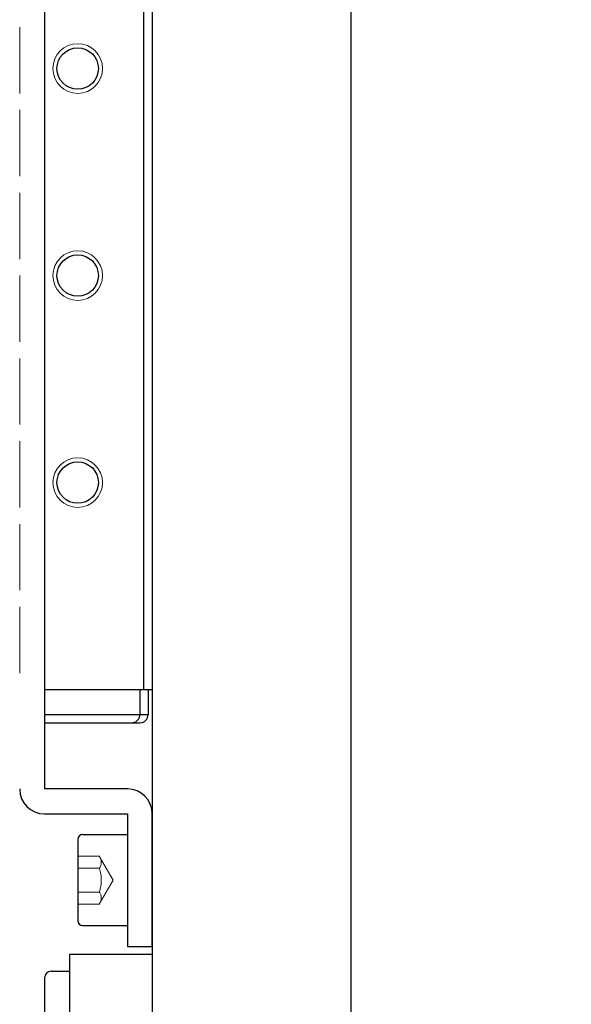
# Model space of a CAD drawing. Header units: millimetres. Extents: x 8809 to 9805, y 1960 to 2646.
# Tile 42 of 48: x 9392 to 9426, y 2345 to 2404. Entities that reach past the tile are written whole.
import ezdxf

# ---------------------------------------------------------------- set-up
doc = ezdxf.new("R2010")
doc.units = ezdxf.units.MM
doc.header["$LTSCALE"] = 0.8
doc.linetypes.add('GEN3', pattern=[6.25, 5, -1.25])
doc.layers.get('0').update_dxf_attribs({"lineweight": 30})
for name, color, linetype, lineweight in [('3', 6, 'GEN3', 15), ('5', 3, 'Continuous', 15), ('6', 2, 'Continuous', 15)]:
    doc.layers.add(name, color=color, linetype=linetype, lineweight=lineweight)
doc.styles.get("Standard").update_dxf_attribs({"font": 'ISOCP.SHX', "bigfont": 'EXTFONT.SHX'})
doc.dimstyles.new('GEN-ISO$0', dxfattribs={"dimtxt": 3.2, "dimasz": 2.5, "dimexe": 1, "dimexo": 0.5, "dimgap": 1, "dimtad": 1, "dimdec": 3, "dimdsep": 46, "dimtxsty": 'STANDARD', "dimblk1": 'OPEN', "dimblk2": 'OPEN', "dimsah": 1, "dimcen": 0, "dimclrd": 256, "dimclre": 256, "dimclrt": 2, "dimadec": 0, "dimazin": 0, "dimtp": 0.1, "dimtm": 0.1, "dimtfac": 0.71, "dimtdec": 3, "dimtmove": 0, "dimatfit": 3, "dimldrblk": 'OPEN', "dimfxl": 1, "dimtzin": 0, "dimarcsym": 0})

# ---------------------------------------------------------------- blocks, each defined once
blk = doc.blocks.new('_OPEN')
at = {"color": 0, "linetype": 'ByBlock'}
for p, q in [((-1, 0.1667), (0, 0)), ((0, 0), (-1, -0.1667)), ((0, 0), (-1, 0))]:
    blk.add_line(p, q, dxfattribs=at)
blk = doc.blocks.new('*D333')
at = {"layer": '5', "lineweight": -2, "transparency": 16777216}
for p, q in [((9416.393, 2442.458), (9450.039, 2442.458)), ((9447.039, 2434.958), (9447.039, 2149.958)), ((9416.393, 2142.458), (9450.039, 2142.458))]:
    blk.add_line(p, q, dxfattribs=at)
at = {"layer": 'DEFPOINTS', "color": 0, "transparency": 16777216}
for p in [(9414.893, 2442.458), (9414.893, 2142.458), (9447.039, 2142.458)]:
    blk.add_point(p, dxfattribs=at)
at = {"layer": '5', "lineweight": -2, "transparency": 16777216, "xscale": 7.5, "yscale": 7.5, "zscale": 7.5}
for p, rotation in [((9447.039, 2442.458), 90), ((9447.039, 2142.458), 270)]:
    blk.add_blockref('_OPEN', p, dxfattribs=dict(at, rotation=rotation))
at = {"layer": '5', "color": 2, "transparency": 16777216, "insert": (9439.239, 2292.458), "char_height": 9.6, "attachment_point": 5, "rotation": 90}
blk.add_mtext('□300', dxfattribs=at)
blk = doc.blocks.new('A$C13216723')
for p, q in [((5.2, 3), (0.3, 3)), ((0, 2.7), (0, 0)), ((5.5, 2.7), (5.5, 0)), ((5.5, 0), (0, 0))]:
    blk.add_line(p, q)
for centre, start, end in [((0.3, 2.7), 90, 180), ((5.2, 2.7), 0, 90)]:
    blk.add_arc(centre, 0.3, start, end)
at = {"layer": '3'}
for p, q in [((1.306, 3), (1.306, 1.7)), ((2.028, 3), (2.028, 1.7)), ((3.472, 3), (3.472, 1.7)), ((4.194, 3), (4.194, 1.7)), ((1.306, 1.7), (2.75, 0.866)), ((4.194, 1.7), (2.75, 0.866))]:
    blk.add_line(p, q, dxfattribs=at)
for centre, radius, start, end in [((1.667, 2.164), 0.588, 232.12112, 307.87888), ((2.75, 3.742), 2.166, 250.52878, 289.47122), ((3.833, 2.164), 0.588, 232.12112, 307.87888)]:
    blk.add_arc(centre, radius, start, end, dxfattribs=at)

msp = doc.modelspace()

# ---------------------------------------------------------------- linework, layer by layer
for p, q in [((9400.4093, 2452.4582), (9400.4093, 2132.4582)), ((9412.4093, 2132.4582), (9412.4093, 2452.4582)), ((9393.9093, 2419.9582), (9393.9093, 2357.9582)), ((9399.9093, 2363.9582), (9399.9093, 2413.9581)), ((9400.4093, 2413.8082), (9400.4093, 2363.8081)), ((9400.4093, 2391.0082), (9400.4093, 2387.0082)), ((9393.9093, 2363.9582), (9400.4093, 2363.9582)), ((9399.6593, 2363.9582), (9399.6593, 2362.4581)), ((9400.1593, 2363.9581), (9400.1593, 2362.4581)), ((9393.9093, 2362.4581), (9400.1593, 2362.4581)), ((9393.9093, 2361.9581), (9399.1593, 2361.9581)), ((9393.9093, 2361.9581), (9399.6593, 2361.9581)), ((9398.9093, 2357.9582), (9393.9093, 2357.9582)), ((9393.9093, 2356.4582), (9398.9093, 2356.4582)), ((9398.9093, 2356.4582), (9398.9093, 2348.4582)), ((9400.4093, 2348.4582), (9400.4093, 2356.4582)), ((9398.9093, 2348.4582), (9400.4093, 2348.4582)), ((9400.4093, 2347.9581), (9395.4093, 2347.9581)), ((9395.4093, 2347.9581), (9395.4093, 2346.9581)), ((9400.4093, 2347.9581), (9400.2754, 2347.9581)), ((9393.9093, 2346.5581), (9393.9093, 2339.3581)), ((9394.3093, 2346.9581), (9395.4093, 2346.9581)), ((9395.4093, 2346.9581), (9395.4093, 2337.9581))]:
    msp.add_line(p, q)
for centre in [(9395.9093, 2401.4581), (9395.9093, 2388.9581), (9395.9093, 2376.4581)]:
    msp.add_circle(centre, 1.25)
for centre, radius, start, end in [((9399.1593, 2362.4581), 0.5, 269.999969, 359.998193), ((9399.6593, 2362.4581), 0.5, 269.999969, 359.998193), ((9393.9093, 2357.9582), 1.5, 180, 270), ((9398.9093, 2356.4582), 1.5, 0, 90), ((9394.3093, 2346.5581), 0.4, 90, 180)]:
    msp.add_arc(centre, radius, start, end)
at = {"layer": '3'}
msp.add_line((9392.4093, 2413.9581), (9392.4093, 2363.9581), dxfattribs=at)
at = {"layer": '6'}
for centre in [(9395.9093, 2401.4581), (9395.9093, 2388.9581), (9395.9093, 2376.4581)]:
    msp.add_circle(centre, 1.5, dxfattribs=at)

# ---------------------------------------------------------------- block references
at = {"rotation": 90}
msp.add_blockref('A$C13216723', (9398.9093, 2349.7082), dxfattribs=at)

# ---------------------------------------------------------------- dimensions: what is measured, and where the dimension line sits
at = {"layer": '5'}
dim = msp.add_linear_dim(base=(9447.0386, 2142.4582), p1=(9414.8925, 2442.4582), p2=(9414.8925, 2142.4582), angle=90, text='□<>', dimstyle='GEN-ISO$0', override={"dimscale": 3, "dimarcsym": 1}, dxfattribs=at)
dim.commit()
dim.dimension.update_dxf_attribs({"geometry": '*D333', "text_midpoint": (9439.2386, 2292.4582)})

doc.saveas('drawing.dxf')
